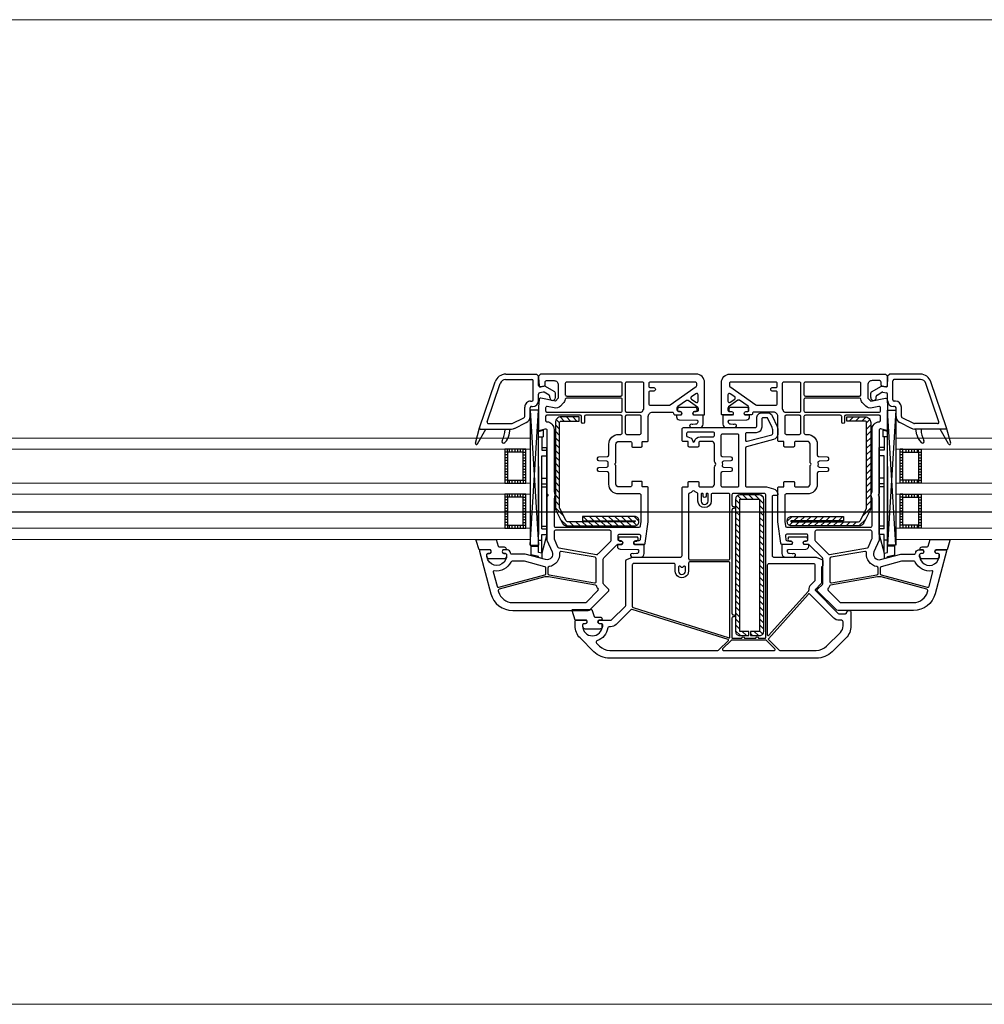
# Model space of a CAD drawing. Header units: millimetres. Extents: x 53645 to 137188, y 78097 to 135542.
# Tile 201 of 256: x 121033 to 121376, y 104279 to 104629. Entities that reach past the tile are written whole.
import ezdxf

# ---------------------------------------------------------------- set-up
doc = ezdxf.new("R2010")
doc.units = ezdxf.units.MM
doc.linetypes.add('CONTI', pattern=[0])
doc.linetypes.add('GOST2.303 5', pattern=[24, 20, -1.5, 1, -1.5])
for name, color, linetype in [('axis_dim', 40, 'CONTI'), ('GASKET', 5, 'Continuous'), ('PVC', 7, 'Continuous'), ('STEEL', 5, 'Continuous')]:
    doc.layers.add(name, color=color, linetype=linetype)
doc.layers.add('doors_windows', color=4, linetype='Continuous', lineweight=5)

# ---------------------------------------------------------------- blocks, each defined once
blk = doc.blocks.new('*U33')
at = {"color": 1, "linetype": 'Continuous'}
for p, q in [((541, -44.14), (538.44, -44.82)), ((538.44, -44.82), (538.44, -47.87)), ((542.2, -43.52), (541, -43.85)), ((541, -43.85), (541, -44.14)), ((542.2, -45.37), (541, -45.65)), ((542.2, -45.39), (542.2, -43.52)), ((544, -51.97), (542.2, -45.37)), ((542.2, -45.37), (542.2, -51.97)), ((662, -51.97), (663.8, -45.37)), ((663.8, -45.39), (663.8, -43.52)), ((663.8, -43.52), (665, -43.85)), ((663.8, -45.37), (665, -45.65)), ((663.8, -45.37), (663.8, -51.97)), ((665, -43.85), (665, -44.14)), ((665, -44.14), (667.56, -44.82)), ((667.56, -44.82), (667.56, -47.87)), ((538.44, -47.87), (541, -47.87)), ((541, -45.65), (541, -88.61)), ((542.2, -45.65), (542.2, -51.97)), ((663.8, -45.65), (663.8, -51.97)), ((665, -45.65), (665, -88.61)), ((667.56, -47.87), (665, -47.87)), ((541, -49.97), (542.2, -49.97)), ((541, -76.2), (541, -52)), ((542.2, -51.97), (544, -51.97)), ((544, -51.97), (544, -82.97)), ((663.8, -51.97), (662, -51.97)), ((662, -51.97), (662, -82.97)), ((665, -49.97), (663.8, -49.97)), ((665, -76.2), (665, -52)), ((542.2, -53.97), (542.2, -79.97)), ((542.2, -53.97), (544, -53.97)), ((542.2, -53.97), (542.2, -54.57)), ((542.2, -54.97), (544, -54.97)), ((663.8, -53.97), (662, -53.97)), ((663.8, -54.97), (662, -54.97)), ((663.8, -53.97), (663.8, -54.57)), ((663.8, -53.97), (663.8, -79.97)), ((542.2, -68.97), (544, -68.97)), ((542.2, -69.97), (544, -69.97)), ((663.8, -68.97), (662, -68.97)), ((663.8, -69.97), (662, -69.97)), ((542.2, -71.97), (544, -71.97)), ((663.8, -71.97), (662, -71.97)), ((542.2, -79.97), (544, -79.97)), ((663.8, -79.97), (662, -79.97)), ((542.2, -86.67), (542.2, -81.97)), ((542.2, -81.97), (544, -81.97)), ((542.2, -82.97), (544, -82.97)), ((663.8, -81.97), (662, -81.97)), ((663.8, -82.97), (662, -82.97)), ((663.8, -86.67), (663.8, -81.97)), ((541, -86.67), (542.7, -86.67)), ((542.7, -89.07), (542.7, -86.67)), ((665, -86.67), (663.3, -86.67)), ((663.3, -89.07), (663.3, -86.67)), ((541, -88.61), (542.7, -89.07)), ((665, -88.61), (663.3, -89.07))]:
    blk.add_line(p, q, dxfattribs=at)
at = {"color": 1, "linetype": 'Continuous', "lineweight": -3}
for p, q in [((538.02, -48.17), (541.01, -96.18)), ((538.02, -96.18), (541.01, -48.17)), ((667.98, -48.17), (664.99, -96.18)), ((667.98, -96.18), (664.99, -48.17))]:
    blk.add_line(p, q, dxfattribs=at)
at = {"color": 5}
for p, q in [((530.04, -55.28), (529.04, -55.28)), ((530.04, -55.28), (530.04, -54.28)), ((530.54, -55.28), (530.54, -54.28)), ((531.54, -55.28), (531.54, -54.28)), ((532.54, -55.28), (532.54, -54.28)), ((533.54, -55.28), (533.54, -54.28)), ((534.54, -55.28), (534.54, -54.28)), ((535.54, -55.28), (535.54, -54.28)), ((535.54, -55.28), (536.54, -55.28)), ((670.48, -55.28), (669.48, -55.28)), ((670.48, -55.28), (670.48, -54.28)), ((671.48, -55.28), (671.48, -54.28)), ((672.48, -55.28), (672.48, -54.28)), ((673.48, -55.28), (673.48, -54.28)), ((674.48, -55.28), (674.48, -54.28)), ((675.48, -55.28), (675.48, -54.28)), ((675.98, -55.28), (675.98, -54.28)), ((675.98, -55.28), (676.98, -55.28)), ((530.04, -56.28), (529.04, -56.28)), ((530.04, -57.28), (529.04, -57.28)), ((530.04, -58.28), (529.04, -58.28)), ((530.04, -59.28), (529.04, -59.28)), ((535.54, -56.28), (536.54, -56.28)), ((535.54, -57.28), (536.54, -57.28)), ((535.54, -58.28), (536.54, -58.28)), ((535.54, -59.28), (536.54, -59.28)), ((670.48, -56.28), (669.48, -56.28)), ((670.48, -57.28), (669.48, -57.28)), ((670.48, -58.28), (669.48, -58.28)), ((670.48, -59.28), (669.48, -59.28)), ((675.98, -56.28), (676.98, -56.28)), ((675.98, -57.28), (676.98, -57.28)), ((675.98, -58.28), (676.98, -58.28)), ((675.98, -59.28), (676.98, -59.28)), ((530.04, -60.28), (529.04, -60.28)), ((530.04, -61.28), (529.04, -61.28)), ((530.04, -62.28), (529.04, -62.28)), ((535.54, -60.28), (536.54, -60.28)), ((535.54, -61.28), (536.54, -61.28)), ((535.54, -62.28), (536.54, -62.28)), ((670.48, -60.28), (669.48, -60.28)), ((670.48, -61.28), (669.48, -61.28)), ((670.48, -62.28), (669.48, -62.28)), ((675.98, -60.28), (676.98, -60.28)), ((675.98, -61.28), (676.98, -61.28)), ((675.98, -62.28), (676.98, -62.28)), ((530.04, -63.28), (529.04, -63.28)), ((530.04, -64.28), (529.04, -64.28)), ((530.04, -65.28), (529.04, -65.28)), ((530.04, -65.28), (529.04, -65.28)), ((530.04, -66.28), (529.04, -66.28)), ((530.04, -65.28), (530.04, -66.28)), ((530.54, -66.28), (530.54, -65.28)), ((531.54, -66.28), (531.54, -65.28)), ((532.54, -66.28), (532.54, -65.28)), ((533.54, -66.28), (533.54, -65.28)), ((534.54, -66.28), (534.54, -65.28)), ((535.54, -63.28), (536.54, -63.28)), ((535.54, -64.28), (536.54, -64.28)), ((535.54, -65.28), (536.54, -65.28)), ((535.54, -65.28), (536.54, -65.28)), ((535.54, -65.28), (535.54, -66.28)), ((535.54, -66.28), (536.54, -66.28)), ((670.48, -63.28), (669.48, -63.28)), ((670.48, -64.28), (669.48, -64.28)), ((670.48, -65.28), (669.48, -65.28)), ((670.48, -65.28), (669.48, -65.28)), ((670.48, -66.28), (669.48, -66.28)), ((670.48, -65.28), (670.48, -66.28)), ((671.48, -66.28), (671.48, -65.28)), ((672.48, -66.28), (672.48, -65.28)), ((673.48, -66.28), (673.48, -65.28)), ((674.48, -66.28), (674.48, -65.28)), ((675.48, -66.28), (675.48, -65.28)), ((675.98, -63.28), (676.98, -63.28)), ((675.98, -64.28), (676.98, -64.28)), ((675.98, -65.28), (676.98, -65.28)), ((675.98, -65.28), (676.98, -65.28)), ((675.98, -65.28), (675.98, -66.28)), ((675.98, -66.28), (676.98, -66.28)), ((530.04, -71.28), (529.04, -71.28)), ((530.04, -72.28), (529.04, -72.28)), ((530.04, -73.28), (529.04, -73.28)), ((530.04, -71.28), (530.04, -70.28)), ((530.54, -71.28), (530.54, -70.28)), ((531.54, -71.28), (531.54, -70.28)), ((532.54, -71.28), (532.54, -70.28)), ((533.54, -71.28), (533.54, -70.28)), ((534.54, -71.28), (534.54, -70.28)), ((535.54, -71.28), (535.54, -70.28)), ((535.54, -71.28), (536.54, -71.28)), ((535.54, -72.28), (536.54, -72.28)), ((535.54, -73.28), (536.54, -73.28)), ((670.48, -71.28), (669.48, -71.28)), ((670.48, -72.28), (669.48, -72.28)), ((670.48, -73.28), (669.48, -73.28)), ((670.48, -71.28), (670.48, -70.28)), ((671.48, -71.28), (671.48, -70.28)), ((672.48, -71.28), (672.48, -70.28)), ((673.48, -71.28), (673.48, -70.28)), ((674.48, -71.28), (674.48, -70.28)), ((675.48, -71.28), (675.48, -70.28)), ((675.98, -71.28), (675.98, -70.28)), ((675.98, -71.28), (676.98, -71.28)), ((675.98, -72.28), (676.98, -72.28)), ((675.98, -73.28), (676.98, -73.28)), ((530.04, -74.28), (529.04, -74.28)), ((530.04, -75.28), (529.04, -75.28)), ((530.04, -76.28), (529.04, -76.28)), ((535.54, -74.28), (536.54, -74.28)), ((535.54, -75.28), (536.54, -75.28)), ((535.54, -76.28), (536.54, -76.28)), ((670.48, -74.28), (669.48, -74.28)), ((670.48, -75.28), (669.48, -75.28)), ((670.48, -76.28), (669.48, -76.28)), ((675.98, -74.28), (676.98, -74.28)), ((675.98, -75.28), (676.98, -75.28)), ((675.98, -76.28), (676.98, -76.28)), ((530.04, -77.28), (529.04, -77.28)), ((530.04, -78.28), (529.04, -78.28)), ((530.04, -79.28), (529.04, -79.28)), ((530.04, -80.28), (529.04, -80.28)), ((535.54, -77.28), (536.54, -77.28)), ((535.54, -78.28), (536.54, -78.28)), ((535.54, -79.28), (536.54, -79.28)), ((535.54, -80.28), (536.54, -80.28)), ((670.48, -77.28), (669.48, -77.28)), ((670.48, -78.28), (669.48, -78.28)), ((670.48, -79.28), (669.48, -79.28)), ((670.48, -80.28), (669.48, -80.28)), ((675.98, -77.28), (676.98, -77.28)), ((675.98, -78.28), (676.98, -78.28)), ((675.98, -79.28), (676.98, -79.28)), ((675.98, -80.28), (676.98, -80.28)), ((530.04, -81.28), (529.04, -81.28)), ((530.04, -81.28), (529.04, -81.28)), ((530.04, -82.28), (529.04, -82.28)), ((530.04, -81.28), (530.04, -82.28)), ((530.54, -82.28), (530.54, -81.28)), ((531.54, -82.28), (531.54, -81.28)), ((532.54, -82.28), (532.54, -81.28)), ((533.54, -82.28), (533.54, -81.28)), ((534.54, -82.28), (534.54, -81.28)), ((535.54, -81.28), (536.54, -81.28)), ((535.54, -81.28), (536.54, -81.28)), ((535.54, -81.28), (535.54, -82.28)), ((535.54, -82.28), (536.54, -82.28)), ((670.48, -81.28), (669.48, -81.28)), ((670.48, -81.28), (669.48, -81.28)), ((670.48, -82.28), (669.48, -82.28)), ((670.48, -81.28), (670.48, -82.28)), ((671.48, -82.28), (671.48, -81.28)), ((672.48, -82.28), (672.48, -81.28)), ((673.48, -82.28), (673.48, -81.28)), ((674.48, -82.28), (674.48, -81.28)), ((675.48, -82.28), (675.48, -81.28)), ((675.98, -81.28), (676.98, -81.28)), ((675.98, -81.28), (676.98, -81.28)), ((675.98, -81.28), (675.98, -82.28)), ((675.98, -82.28), (676.98, -82.28))]:
    blk.add_line(p, q, dxfattribs=at)
at = {"color": 1, "linetype": 'Continuous', "lineweight": -3}
for points in [[(538.02, -50.18), (538.02, -48.17), (541.01, -48.17), (541.01, -96.18), (538.02, -96.18)], [(667.98, -50.18), (667.98, -48.17), (664.99, -48.17), (664.99, -96.18), (667.98, -96.18)]]:
    blk.add_lwpolyline(points, close=True, dxfattribs=at)
at = {"color": 5}
for points in [[(536.54, -66.28), (529.04, -66.28), (529.04, -54.28), (536.54, -54.28)], [(535.54, -65.28), (530.04, -65.28), (530.04, -55.28), (535.54, -55.28)], [(669.48, -66.28), (676.98, -66.28), (676.98, -54.28), (669.48, -54.28)], [(670.48, -65.28), (675.98, -65.28), (675.98, -55.28), (670.48, -55.28)], [(536.54, -82.28), (529.04, -82.28), (529.04, -70.28), (536.54, -70.28)], [(535.54, -81.28), (530.04, -81.28), (530.04, -71.28), (535.54, -71.28)], [(669.48, -82.28), (676.98, -82.28), (676.98, -70.28), (669.48, -70.28)], [(670.48, -81.28), (675.98, -81.28), (675.98, -71.28), (670.48, -71.28)]]:
    blk.add_lwpolyline(points, close=True, dxfattribs=at)
at = {"layer": 'doors_windows', "color": 5}
for points in [[(100, -50.28), (538.02, -50.28), (538.02, -54.28), (100, -54.28)], [(668, -50.28), (1100.25, -50.28), (1100.25, -54.28), (668, -54.28)], [(100, -66.28), (538.02, -66.28), (538.02, -70.28), (100, -70.28)], [(668, -66.28), (1100.25, -66.28), (1100.25, -70.28), (668, -70.28)], [(100, -82.28), (538.02, -82.28), (538.02, -86.28), (100, -86.28)], [(668, -82.28), (1100.25, -82.28), (1100.25, -86.28), (668, -86.28)]]:
    blk.add_lwpolyline(points, close=True, dxfattribs=at)
at = {"layer": 'GASKET'}
for p, q in [((518.57, -84.5), (520.01, -89.88)), ((519.3, -84.2), (522.3, -89.5)), ((530.55, -87.48), (530.91, -89.5)), ((675.45, -87.48), (675.09, -89.5)), ((686.69, -84.2), (683.7, -89.5)), ((687.43, -84.5), (685.99, -89.88))]:
    blk.add_line(p, q, dxfattribs=at)
at = {"layer": 'GASKET', "color": 5, "linetype": 'Continuous'}
for points in [[(643.14, -22.66, -0.414214), (642.44, -21.96), (642.44, -21.86, -0.414214), (642.74, -21.56), (643.59, -21.56), (643.76, -21.26, 0.57735), (643.24, -20.36), (642.79, -20.36, -0.414214), (642.29, -19.86), (642.29, -19.56, -0.020024), (642.3, -19.28, -0.390947), (643.3, -18.36), (648.28, -18.36, -0.390947), (649.28, -19.28), (649.29, -19.56), (649.29, -19.86, -0.414214), (648.79, -20.36), (648.34, -20.36, 0.57735), (647.82, -21.26), (648, -21.56), (652.04, -21.56), (653.06, -24.95, -0.502334), (652.77, -25.33), (646.01, -25.33), (645.28, -22.9, 0.349418), (644.98, -22.66)], [(526.91, -47.61, 0.349418), (526.62, -47.85), (525.89, -50.28), (519.13, -50.28, -0.502334), (518.84, -49.9), (519.86, -46.51), (523.9, -46.51), (524.08, -46.21, 0.57735), (523.56, -45.31), (523.11, -45.31, -0.414214), (522.61, -44.81), (522.61, -44.51), (522.62, -44.23, -0.390947), (523.61, -43.31), (528.6, -43.31, -0.390947), (529.6, -44.23, -0.020024), (529.61, -44.51), (529.61, -44.81, -0.414214), (529.11, -45.31), (528.66, -45.31, 0.57735), (528.14, -46.21), (528.31, -46.51), (529.16, -46.51, -0.414214), (529.46, -46.81), (529.46, -46.91, -0.414214), (528.76, -47.61)], [(575.43, -49.68, -0.57735), (574.91, -48.78), (575.08, -48.48), (578.22, -48.48, 0.414214), (578.52, -48.18), (578.52, -45.19, 0.414214), (577.32, -43.99), (574.23, -43.99, 1.241435), (574.68, -45.16, -0.169782), (574.87, -45.11), (575.84, -45.19, -0.363714), (576.56, -45.92), (576.59, -46.24, -0.433601), (576.2, -46.68), (569.99, -46.81, 0.407864), (569.01, -47.81), (569.01, -48.28, 0.414214), (569.21, -48.48), (570.67, -48.48), (570.85, -48.78, -0.57735), (570.33, -49.68), (569.88, -49.68, 0.414214), (569.38, -50.18, 0.054959), (569.46, -50.94, 0.351258), (569.66, -51.1), (576.1, -51.1, 0.351258), (576.29, -50.94, 0.054959), (576.38, -50.18, 0.414214), (575.88, -49.68)], [(630.12, -49.68, 0.414214), (629.62, -50.18, 0.054959), (629.71, -50.94, 0.351258), (629.9, -51.1), (636.34, -51.1, 0.351258), (636.54, -50.94, 0.054959), (636.62, -50.18, 0.414214), (636.12, -49.68), (635.67, -49.68, -0.57735), (635.15, -48.78), (635.33, -48.48), (636.79, -48.48, 0.414214), (636.99, -48.28), (636.99, -47.81, 0.407864), (636.01, -46.81), (629.8, -46.68, -0.433601), (629.41, -46.24), (629.44, -45.92, -0.363714), (630.16, -45.19), (631.13, -45.11, -0.169782), (631.32, -45.16, 1.241435), (631.77, -43.99), (628.68, -43.99, 0.414214), (627.48, -45.19), (627.48, -48.18, 0.414214), (627.78, -48.48), (630.92, -48.48), (631.09, -48.78, -0.57735), (630.57, -49.68)], [(677.24, -47.61, -0.414214), (676.54, -46.91), (676.54, -46.81, -0.414214), (676.84, -46.51), (677.69, -46.51), (677.86, -46.21, 0.57735), (677.34, -45.31), (676.89, -45.31, -0.414214), (676.39, -44.81), (676.39, -44.51, -0.020024), (676.4, -44.23, -0.390947), (677.4, -43.31), (682.38, -43.31, -0.390947), (683.38, -44.23), (683.39, -44.51), (683.39, -44.81, -0.414214), (682.89, -45.31), (682.44, -45.31, 0.57735), (681.92, -46.21), (682.1, -46.51), (686.14, -46.51), (687.16, -49.9, -0.502334), (686.87, -50.28), (680.11, -50.28), (679.38, -47.85, 0.349418), (679.08, -47.61)], [(596.41, -95.68, -0.57735), (595.9, -94.78), (596.07, -94.48), (599.2, -94.48, 0.414214), (599.5, -94.18), (599.5, -91.19, 0.414214), (598.3, -89.99), (595.21, -89.99, 1.241435), (595.67, -91.16, -0.169782), (595.86, -91.11), (596.82, -91.19, -0.363714), (597.55, -91.92), (597.58, -92.24, -0.433601), (597.19, -92.68), (590.98, -92.81, 0.407864), (590, -93.81), (590, -94.28, 0.414214), (590.2, -94.48), (591.66, -94.48), (591.83, -94.78, -0.57735), (591.31, -95.68), (590.86, -95.68, 0.414214), (590.36, -96.18, 0.054959), (590.45, -96.94, 0.351258), (590.64, -97.1), (597.09, -97.1, 0.351258), (597.28, -96.94, 0.054959), (597.36, -96.18, 0.414214), (596.86, -95.68)], [(609.13, -95.68, 0.414214), (608.63, -96.18, 0.054959), (608.72, -96.94, 0.351258), (608.91, -97.1), (615.36, -97.1, 0.351258), (615.55, -96.94, 0.054959), (615.63, -96.18, 0.414214), (615.13, -95.68), (614.68, -95.68, -0.57735), (614.16, -94.78), (614.34, -94.48), (615.8, -94.48, 0.414214), (616, -94.28), (616, -93.81, 0.407864), (615.02, -92.81), (608.81, -92.68, -0.433601), (608.42, -92.24), (608.45, -91.92, -0.363714), (609.18, -91.19), (610.14, -91.11, -0.169782), (610.33, -91.16, 1.241435), (610.79, -89.99), (607.7, -89.99, 0.414214), (606.5, -91.19), (606.5, -94.18, 0.414214), (606.8, -94.48), (609.93, -94.48), (610.1, -94.78, -0.57735), (609.58, -95.68)]]:
    blk.add_lwpolyline(points, format="xyb", close=True, dxfattribs=at)
at = {"layer": 'GASKET'}
for centre, radius, start, end in [((518.96, -84.4), 0.4, 29.4867, 195), ((528.6, -85.1), 0.6, 47.514, 209.42), ((521.11, -89.32), 8, 0, 29.42), ((525.63, -88.34), 5, 10, 47.514), ((680.37, -88.34), 5, 132.486, 170), ((684.89, -89.32), 8, 150.58, 180), ((677.4, -85.1), 0.6, 330.58, 132.486), ((687.04, -84.4), 0.4, 345, 150.5133)]:
    blk.add_arc(centre, radius, start, end, dxfattribs=at)
at = {"layer": 'PVC'}
for p, q in [((520, -89.8), (520, -89.8)), ((520.02, -89.9), (525.58, -106.29)), ((520.3, -89.5), (531.45, -89.5)), ((529.11, -89.32), (529.11, -89.5)), ((532.5, -89.74), (536.65, -91.76)), ((673.5, -89.74), (669.35, -91.76)), ((685.7, -89.5), (674.55, -89.5)), ((676.89, -89.32), (676.89, -89.5)), ((685.98, -89.9), (680.42, -106.29)), ((686, -89.8), (686, -89.8)), ((522.76, -92.06), (527.38, -105.68)), ((523.23, -91.4), (531.45, -91.4)), ((531.67, -91.45), (535.82, -93.47)), ((536.1, -93.92), (536.1, -97.3)), ((538, -93.92), (538, -97)), ((668, -93.92), (668, -97)), ((669.9, -93.92), (669.9, -97.3)), ((674.33, -91.45), (670.18, -93.47)), ((682.77, -91.4), (674.55, -91.4)), ((683.24, -92.06), (678.62, -105.68)), ((538.5, -97.5), (538.9, -97.5)), ((667.5, -97.5), (667.1, -97.5)), ((538.2, -99.4), (538.6, -99.4)), ((539.1, -99.9), (539.1, -106.6)), ((541, -99.6), (541, -101.91)), ((545, -100.65), (545, -101.11)), ((547, -100.65), (547, -102.27)), ((659, -100.65), (659, -102.27)), ((661, -100.65), (661, -101.11)), ((665, -99.6), (665, -101.91)), ((666.9, -99.9), (666.9, -106.6)), ((667.8, -99.4), (667.4, -99.4)), ((541, -104.96), (541, -108.25)), ((542.65, -102.62), (541.41, -102.4)), ((543.2, -104.75), (541.59, -104.47)), ((544.75, -101.55), (542.99, -102.56)), ((546.75, -102.7), (543.2, -104.75)), ((659.25, -102.7), (662.8, -104.75)), ((661.25, -101.55), (663.01, -102.56)), ((662.8, -104.75), (664.41, -104.47)), ((663.35, -102.62), (664.59, -102.4)), ((665, -104.96), (665, -108.25)), ((529.27, -107.1), (538.6, -107.1)), ((540.25, -109), (541, -108.25)), ((665.75, -109), (665, -108.25)), ((676.72, -107.1), (667.4, -107.1)), ((529.37, -109), (540.25, -109)), ((676.63, -109), (665.75, -109))]:
    blk.add_line(p, q, dxfattribs=at)
at = {"layer": 'PVC', "linetype": 'Continuous', "lineweight": -3}
for points in [[(614, -44.5), (614, -68.6, -0.414214), (613.7, -68.9), (612.1, -68.9, 0.414214), (611.8, -69.2), (611.8, -70.6, -0.414214), (611.5, -70.9), (608.4, -70.9, -0.414214), (608.1, -70.6), (608.1, -69.4, 0.414214), (607.6, -68.9), (603.5, -68.9, 0.414214), (602.5, -69.9), (602.5, -75.88, -0.213422), (602.33, -76.25, 0.447214), (602.33, -77.75, -0.213422), (602.5, -78.12), (602.5, -84.1, 0.414214), (603.5, -85.1), (607.6, -85.1, 0.414214), (608.1, -84.6), (608.1, -83.4, -0.414214), (608.4, -83.1), (611.5, -83.1, -0.414214), (611.8, -83.4), (611.8, -84.8, 0.414214), (612.1, -85.1), (613.7, -85.1, -0.414214), (614, -85.4), (614, -89.5, -0.414214), (613.5, -90), (588, -90, 0.414214), (587.5, -90.5), (587.5, -93.3, -0.414214), (585.5, -95.3), (583.77, -95.3, -0.290275), (581.96, -94.15), (580.19, -90.41, -0.110636), (580, -89.55), (580, -87.72, -0.339454), (581.48, -85.78), (591.13, -83.2, 0.339454), (591.5, -82.72), (591.5, -69.4, 0.414214), (591, -68.9), (584.04, -68.9), (581.48, -68.22, -0.339454), (580, -66.28), (580, -66.2, -0.414214), (580.3, -65.9), (581.5, -65.9, 0.414214), (582, -65.4), (582, -44.5, 0.414214), (581.5, -44), (566.6, -44, -0.095415), (566.41, -43.96), (564.31, -43.13, -0.306678), (564, -42.66), (564, -41, -0.414214), (564.5, -40.5), (564.5, -34.83, -0.198912), (564.65, -34.48), (566.63, -32.49, 0.414214), (566.63, -32.07), (558.51, -23.95, 0.198912), (558.16, -23.8), (556, -23.8, 0.402551), (555.5, -24.28, -0.980206), (554, -24.25), (554, -19.49, -0.198912), (555.76, -15.24), (560.66, -10.34, -0.198912), (566.31, -8), (639.69, -8, -0.198912), (645.34, -10.34), (650.24, -15.24, -0.198912), (652, -19.49), (652, -21.2, -0.416494), (651.7, -21.5), (648.05, -21.5), (647.88, -21.2, -0.57735), (648.4, -20.3), (648.85, -20.3, 0.414214), (649.35, -19.8), (649.35, -19.5, 1), (642.35, -19.5), (642.35, -19.8, 0.414214), (642.85, -20.3), (643.3, -20.3, -0.57735), (643.82, -21.2), (643.65, -21.5), (639.41, -21.5, 0.198912), (639.05, -21.65), (634.15, -26.55, 0.198912), (634, -26.91), (634, -42.66, -0.306678), (633.68, -43.13), (631.59, -43.96, -0.095415), (631.4, -44), (614.5, -44, 0.414214)], [(583.34, -14.91, 0.397391), (583.33, -14.63), (579.65, -10.95, 0.198912), (579.3, -10.8), (566.31, -10.8, 0.198912), (562.64, -12.32), (557.74, -17.22, 0.198912), (556.8, -19.49), (556.8, -21, 0.414214), (557.3, -21.5), (558.16, -21.5, -0.198912), (560.14, -22.32), (568.26, -30.44, -0.032912), (568.48, -30.7, 0.470834), (569.25, -30.73)], [(599.59, -11.31, 0.668179), (599.38, -10.8), (581.22, -10.8, 0.668179), (581.01, -11.31), (584.04, -14.34, 0.198912), (584.18, -14.4), (596.42, -14.4, 0.198912), (596.56, -14.34)], [(644.24, -14.24, 0.565751), (644.45, -13.41), (643.36, -12.32, 0.198912), (639.69, -10.8), (601.3, -10.8, 0.198912), (600.95, -10.95), (597.54, -14.36, 0.563357), (597.62, -14.69), (631.69, -25.38, 0.279298), (632.19, -25.25), (637.42, -20.02, -0.199351), (639.41, -19.2), (639.9, -19.2, 0.375565), (640.4, -18.77, -0.293055)], [(569.14, -31.9), (583.25, -16.06, -0.689277), (583.6, -16.19), (583.6, -41.2, -0.414214), (583.1, -41.7), (567.3, -41.7, -0.414214), (566.8, -41.2), (566.8, -35.78, -0.198912), (566.95, -35.43), (568.26, -34.12, 0.202838), (569.02, -32.24, -0.187842)], [(596.3, -23.95, 0.414214), (595.8, -23.45), (595.65, -23.45, -1), (595.65, -22.75), (595.8, -22.75, 0.414214), (596.3, -22.25), (596.3, -15.3, 0.414214), (596.1, -15.1), (592.8, -15.1, -1), (591.8, -15.1), (587.8, -15.1, -1), (586.8, -15.1), (584.5, -15.1, 0.414214), (584.3, -15.3), (584.3, -66.1, 0.414214), (584.8, -66.6), (595.8, -66.6, 0.414214), (596.3, -66.1), (596.3, -62.45, 0.414214), (595.8, -61.95), (595.65, -61.95, -1), (595.65, -61.25), (595.8, -61.25, 0.414214), (596.3, -60.75)], [(597, -15.5), (597, -41.8, 0.414214), (597.5, -42.3), (611.2, -42.3, 0.414214), (611.7, -41.8), (611.7, -39, -1.000403), (616.4, -39), (616.4, -41.2, 0.414214), (616.9, -41.7), (631.2, -41.7, 0.414214), (631.7, -41.2), (631.7, -26.48, 0.327721), (631.35, -26), (597.26, -15.31, 0.506341)], [(541.75, -109), (541, -108.25), (541, -107.75), (541.18, -104.97, -0.446275), (541.77, -104.51), (542.89, -104.7, -0.36397), (543.3, -105.2), (543.3, -106.2, 0.414214), (543.8, -106.7), (546.5, -106.7, 0.414214), (548, -105.2), (548, -100.43), (547, -99.43), (541.78, -100.49, -0.454146), (541.18, -100.03), (541.01, -97.41, -0.016582), (541, -97.21), (541, -89.3, -0.493145), (541.38, -89.01), (543.37, -89.54, 0.493145), (544, -89.06), (544, -66.71, -0.201513), (544.15, -66.36, 0.420084), (544.15, -65.64, -0.201513), (544, -65.29), (544, -50), (545.83, -45.8, 0.628383), (543.48, -43.07), (536.27, -45), (531.5, -45, 0.414214), (531, -45.5, -0.414214), (530, -46.5), (528.35, -46.5), (528.18, -46.2, -0.57735), (528.7, -45.3), (529.13, -45.3, 0.38517), (529.63, -44.85, 1.105542), (522.67, -44.85, 0.38517), (523.16, -45.3), (523.6, -45.3, -0.57735), (524.12, -46.2), (523.95, -46.5), (520.3, -46.5, -0.493145), (520.01, -46.12), (524.08, -30.93, -0.339454), (531.81, -25), (558.59, -25, -0.198912), (559.29, -25.29), (565.85, -31.85, -0.414214), (565.85, -32.56), (564.15, -34.27, 0.198912), (564, -34.62), (564, -43.29, 0.198912), (564.15, -43.65), (568.85, -48.35, 0.198912), (569.21, -48.5), (570.65, -48.5), (570.82, -48.8, -0.57735), (570.3, -49.7), (569.8, -49.7, 0.414214), (569.3, -50.2), (569.3, -51.6, 0.414214), (569.8, -52.1), (576.79, -52.1, 0.455633), (577.28, -51.53), (577.09, -50.13, 0.373972), (576.59, -49.7), (575.4, -49.7, -0.57735), (574.88, -48.8), (575.05, -48.5), (578.44, -48.5, -0.373885), (578.94, -48.93), (580, -56.5), (580, -68.6, -0.414214), (579.7, -68.9), (578.1, -68.9, 0.414214), (577.8, -69.2), (577.8, -70.6, -0.414214), (577.5, -70.9), (574.4, -70.9, -0.414214), (574.1, -70.6), (574.1, -69.4, 0.414214), (573.6, -68.9), (569.5, -68.9, 0.414214), (568.5, -69.9), (568.5, -76.29, -0.201513), (568.35, -76.64, 0.420084), (568.35, -77.36, -0.201513), (568.5, -77.71), (568.5, -84.1, 0.414214), (569.5, -85.1), (573.6, -85.1, 0.414214), (574.1, -84.6), (574.1, -83.4, -0.414214), (574.4, -83.1), (577.5, -83.1, -0.414214), (577.8, -83.4), (577.8, -84.8, 0.414214), (578.1, -85.1), (579.7, -85.1, -0.414214), (580, -85.4), (580, -94, 0.414214), (581.5, -95.5), (588.5, -95.5, 0.414214), (589, -95, -0.414214), (589.5, -94.5), (591.65, -94.5), (591.82, -94.8, -0.57735), (591.3, -95.7), (590.8, -95.7, 0.414214), (590.3, -96.2), (590.3, -97.17, 0.244698), (590.51, -97.58), (593.56, -99.72, 0.315299), (594.14, -99.72), (597.49, -97.37, 0.244698), (597.7, -96.96), (597.7, -96.2, 0.414214), (597.2, -95.7), (596.4, -95.7, -0.57735), (595.88, -94.8), (596.05, -94.5), (599.7, -94.5, -0.414214), (600, -94.8), (600, -106, -0.414214), (597, -109)], [(561.27, -34, 0.274835), (561.66, -33.67, -0.088112), (562.16, -32.75, 0.382222), (562.12, -32.08), (558.13, -28.09, 0.198912), (557.43, -27.8), (531.81, -27.8, 0.339454), (526.79, -31.65), (526.71, -31.95, 0.414214), (527.06, -32.57), (543.22, -36.9, 0.109518), (544.52, -36.95)], [(664.25, -109), (665, -108.25), (665, -107.75), (664.81, -104.97, 0.446275), (664.23, -104.51), (663.11, -104.7, 0.36397), (662.7, -105.2), (662.7, -106.2, -0.414214), (662.2, -106.7), (659.5, -106.7, -0.414214), (658, -105.2), (658, -100.43), (659, -99.43), (664.22, -100.49, 0.454146), (664.82, -100.03), (664.99, -97.41, 0.016582), (665, -97.21), (665, -89.3, 0.493145), (664.62, -89.01), (662.63, -89.54, -0.493145), (662, -89.06), (662, -66.71, 0.201513), (661.85, -66.36, -0.420084), (661.85, -65.64, 0.201513), (662, -65.29), (662, -50), (660.17, -45.8, -0.628383), (662.52, -43.07), (669.73, -45), (674.5, -45, -0.414214), (675, -45.5, 0.414214), (676, -46.5), (677.65, -46.5), (677.82, -46.2, 0.57735), (677.3, -45.3), (676.86, -45.3, -0.38517), (676.37, -44.85, -1.105542), (683.33, -44.85, -0.38517), (682.83, -45.3), (682.4, -45.3, 0.57735), (681.88, -46.2), (682.05, -46.5), (685.7, -46.5, 0.493145), (685.99, -46.12), (681.92, -30.93, 0.339454), (674.19, -25), (647.41, -25, 0.198912), (646.71, -25.29), (640.15, -31.85, 0.414214), (640.15, -32.56), (641.85, -34.27, -0.198912), (642, -34.62), (642, -43.29, -0.198912), (641.85, -43.65), (637.15, -48.35, -0.198912), (636.79, -48.5), (635.35, -48.5), (635.18, -48.8, 0.57735), (635.7, -49.7), (636.2, -49.7, -0.414214), (636.7, -50.2), (636.7, -51.6, -0.414214), (636.2, -52.1), (629.21, -52.1, -0.455633), (628.72, -51.53), (628.91, -50.13, -0.373972), (629.41, -49.7), (630.6, -49.7, 0.57735), (631.12, -48.8), (630.95, -48.5), (627.56, -48.5, 0.373885), (627.06, -48.93), (626, -56.5), (626, -68.6, 0.414214), (626.3, -68.9), (627.9, -68.9, -0.414214), (628.2, -69.2), (628.2, -70.6, 0.414214), (628.5, -70.9), (631.6, -70.9, 0.414214), (631.9, -70.6), (631.9, -69.4, -0.414214), (632.4, -68.9), (636.5, -68.9, -0.414214), (637.5, -69.9), (637.5, -76.29, 0.201513), (637.65, -76.64, -0.420084), (637.65, -77.36, 0.201513), (637.5, -77.71), (637.5, -84.1, -0.414214), (636.5, -85.1), (632.4, -85.1, -0.414214), (631.9, -84.6), (631.9, -83.4, 0.414214), (631.6, -83.1), (628.5, -83.1, 0.414214), (628.2, -83.4), (628.2, -84.8, -0.414214), (627.9, -85.1), (626.3, -85.1, 0.414214), (626, -85.4), (626, -94, -0.414214), (624.5, -95.5), (617.5, -95.5, -0.414214), (617, -95, 0.414214), (616.5, -94.5), (614.35, -94.5), (614.18, -94.8, 0.57735), (614.7, -95.7), (615.2, -95.7, -0.414214), (615.7, -96.2), (615.7, -97.17, -0.244698), (615.49, -97.58), (612.44, -99.72, -0.315299), (611.86, -99.72), (608.51, -97.37, -0.244698), (608.3, -96.96), (608.3, -96.2, -0.414214), (608.8, -95.7), (609.6, -95.7, 0.57735), (610.12, -94.8), (609.95, -94.5), (606.3, -94.5, 0.414214), (606, -94.8), (606, -106, 0.414214), (609, -109)], [(661.48, -36.95, 0.109518), (662.78, -36.9), (678.94, -32.57, 0.414214), (679.29, -31.95), (679.21, -31.65, 0.339454), (674.19, -27.8), (648.57, -27.8, 0.198912), (647.87, -28.09), (643.88, -32.08, 0.382222), (643.84, -32.75, -0.088112), (644.34, -33.67, 0.274835), (644.73, -34)], [(535.88, -42.5, 0.065543), (536.01, -42.48), (543.28, -40.53, 0.339454), (543.65, -40.05), (543.65, -38.12, 0.339454), (543.28, -37.64), (526.88, -33.24, 0.414214), (526.27, -33.6), (524.9, -38.7, 0.546119), (525.24, -39.08, -0.339137), (531.15, -42.21, 0.293253), (531.6, -42.5)], [(561.09, -43.89, 0.36397), (561.5, -43.39), (561.5, -35.27, 0.466308), (560.91, -34.77), (544.76, -37.62, 0.36397), (544.35, -38.12), (544.35, -40.07, 0.365019), (544.76, -40.57, -0.394481), (548.48, -45.46, 0.498043), (549.06, -46.01)], [(656.94, -46.01, 0.498043), (657.52, -45.46, -0.394481), (661.23, -40.57, 0.365019), (661.65, -40.07), (661.65, -38.12, 0.36397), (661.24, -37.62), (645.09, -34.77, 0.466308), (644.5, -35.27), (644.5, -43.39, 0.36397), (644.91, -43.89)], [(674.39, -42.5, 0.293253), (674.85, -42.21, -0.339137), (680.76, -39.08, 0.546119), (681.1, -38.7), (679.73, -33.6, 0.414214), (679.12, -33.24), (662.72, -37.64, 0.339454), (662.35, -38.12), (662.35, -40.05, 0.339454), (662.72, -40.53), (669.99, -42.48, 0.065543), (670.12, -42.5)], [(612.8, -39), (612.8, -40.4, 0.414214), (613.1, -40.7), (613.36, -40.7, 0.298219), (613.64, -40.52, -0.654659), (614.46, -40.52, 0.298219), (614.74, -40.7), (615, -40.7, 0.414214), (615.3, -40.4), (615.3, -39, 1)], [(566.3, -53.5, 0.414214), (566.8, -53), (566.8, -50.04, 0.198912), (566.65, -49.69), (562.38, -45.41, -0.034736), (562.11, -45.1, 0.28183), (561.62, -44.91), (548.16, -47.28, 0.251284), (547.79, -47.58), (546.54, -50.43, 0.103244), (546.5, -50.63), (546.5, -53, 0.414214), (547, -53.5)], [(611.7, -43.5, 0.414214), (611.2, -43), (597.5, -43, 0.414214), (597, -43.5), (597, -66.1, 0.414214), (597.5, -66.6), (603.15, -66.6, 0.414214), (603.65, -66.1), (603.65, -63.9, -1), (608.35, -63.9), (608.35, -66.35, 0.304499), (608.66, -66.81, -0.095018), (609.54, -67.38, 0.41121), (610.25, -67.38, -0.125288), (611.34, -66.71, 0.330344), (611.7, -66.23)], [(659, -53.5, 0.414214), (659.5, -53), (659.5, -50.63, 0.103244), (659.46, -50.43), (658.21, -47.58, 0.251284), (657.84, -47.28), (644.38, -44.91, 0.28183), (643.89, -45.1, -0.034736), (643.62, -45.41), (639.35, -49.69, 0.198912), (639.2, -50.04), (639.2, -53, 0.414214), (639.7, -53.5)], [(570.2, -94.4, 0.414214), (570.7, -93.9), (570.7, -88.1, 0.414214), (570.2, -87.6), (569.5, -87.6, -0.414214), (566, -84.1), (566, -80.28, 0.39896), (565.53, -79.78), (562.47, -79.62, -0.39896), (562, -79.13), (562, -78.69, -0.39896), (562.47, -78.2), (565.27, -78.05, 0.442836), (565.74, -77.48, -0.074681), (565.74, -76.52, 0.442836), (565.27, -75.95), (562.47, -75.8, -0.39896), (562, -75.31), (562, -74.87, -0.39896), (562.47, -74.38), (565.53, -74.22, 0.39896), (566, -73.72), (566, -69.9, -0.414214), (569.5, -66.4), (577, -66.4, 0.414214), (577.5, -65.9), (577.5, -56.71, 0.034844), (577.49, -56.64), (577.27, -55.03, 0.373972), (576.77, -54.6), (547, -54.6, 0.414214), (546.5, -55.1), (546.5, -64.69, -0.229416), (546.5, -67.31), (546.5, -89.32, -0.387795), (543.95, -92.11, 0.387795), (543.5, -92.61), (543.5, -93.9, 0.414214), (544, -94.4), (555.8, -94.4, 0.414214), (556.3, -93.9), (556.3, -91.9, -1), (557.3, -91.9), (557.3, -93.9, 0.414214), (557.8, -94.4)], [(648.2, -94.4, 0.414214), (648.7, -93.9), (648.7, -91.9, -1), (649.7, -91.9), (649.7, -93.9, 0.414214), (650.2, -94.4), (662, -94.4, 0.414214), (662.5, -93.9), (662.5, -92.61, 0.387795), (662.04, -92.11, -0.387795), (659.5, -89.32), (659.5, -67.31, -0.229416), (659.5, -64.69), (659.5, -55.1, 0.414214), (659, -54.6), (629.22, -54.6, 0.373972), (628.73, -55.03), (628.5, -56.64, 0.034844), (628.5, -56.71), (628.5, -65.9, 0.414214), (629, -66.4), (636.5, -66.4, -0.414214), (640, -69.9), (640, -73.72, 0.39896), (640.47, -74.22), (643.53, -74.38, -0.39896), (644, -74.87), (644, -75.31, -0.39896), (643.53, -75.8), (640.73, -75.95, 0.442836), (640.26, -76.52, -0.074681), (640.26, -77.48, 0.442836), (640.73, -78.05), (643.53, -78.2, -0.39896), (644, -78.69), (644, -79.13, -0.39896), (643.53, -79.62), (640.47, -79.78, 0.39896), (640, -80.28), (640, -84.1, -0.414214), (636.5, -87.6), (635.8, -87.6, 0.414214), (635.3, -88.1), (635.3, -93.9, 0.414214), (635.8, -94.4)], [(607.25, -63.9, 1), (604.75, -63.9), (604.75, -66.3, 0.490314), (605.12, -66.59, 0.490314), (605.5, -66.3), (605.5, -65.65, -1), (606.5, -65.65), (606.5, -66.3, 0.490314), (606.87, -66.59, 0.490314), (607.25, -66.3)], [(600.2, -69.4, 0.414214), (599.7, -68.9), (594.3, -68.9, 0.414214), (593.8, -69.4), (593.8, -87.2, 0.414214), (594.3, -87.7), (599.7, -87.7, 0.414214), (600.2, -87.2), (600.2, -80.27, 0.39896), (599.73, -79.78), (596.67, -79.62, -0.39896), (596.2, -79.12), (596.2, -78.68, -0.39896), (596.67, -78.18), (599.27, -78.05, 0.448274), (599.74, -77.47, -0.083813), (599.74, -76.53, 0.448274), (599.27, -75.95), (596.67, -75.82, -0.39896), (596.2, -75.32), (596.2, -74.88, -0.39896), (596.67, -74.38), (599.73, -74.22, 0.39896), (600.2, -73.73)], [(591.5, -85.62, 0.493145), (590.87, -85.13), (582.17, -87.46, 0.339454), (581.8, -87.95), (581.8, -89.15, 0.110636), (581.99, -90), (583.51, -93.21, 0.290275), (583.96, -93.5), (585.2, -93.5, 0.414214), (585.7, -93), (585.7, -90.2, -0.414214), (587.7, -88.2), (591, -88.2, 0.414214), (591.5, -87.7)], [(612.4, -87.19, 0.389983), (611.94, -86.69, -0.342075), (610.23, -85.12, 0.81398), (609.64, -85.1, -0.345604), (607.6, -86.7), (603.5, -86.7, -0.040522), (603.08, -86.67, 0.462498), (602.5, -87.16), (602.5, -87.9, 0.414214), (603, -88.4), (611.9, -88.4, 0.414214), (612.4, -87.9)], [(577, -94.4, 0.414214), (577.5, -93.9), (577.5, -88.1, 0.414214), (577, -87.6), (572.3, -87.6, 0.414214), (571.8, -88.1), (571.8, -93.9, 0.414214), (572.3, -94.4)], [(633.7, -94.4, 0.414214), (634.2, -93.9), (634.2, -88.1, 0.414214), (633.7, -87.6), (629, -87.6, 0.414214), (628.5, -88.1), (628.5, -93.9, 0.414214), (629, -94.4)], [(570.2, -100.5, 0.414214), (570.7, -100), (570.7, -96, 0.414214), (570.2, -95.5), (544, -95.5, 0.414214), (543.5, -96), (543.5, -96.98, 0.4743), (544.1, -97.47), (546.5, -96.98, -0.251647), (548.77, -97.66), (549.77, -98.66, -0.161969), (550.47, -100.07, 0.372896), (550.97, -100.5)], [(577.9, -106.2, 0.414214), (578.4, -105.7), (578.4, -96.7, 0.162278), (578.3, -96.4, -0.045769), (577.92, -95.78, 0.284915), (577.47, -95.5), (572.3, -95.5, 0.414214), (571.8, -96), (571.8, -105.7, 0.414214), (572.3, -106.2)], [(596.7, -106.2, 0.414214), (597.2, -105.7), (597.2, -104.97, 0.244698), (596.99, -104.56), (587.75, -98.09, 0.153915), (587.47, -98), (581, -98, -0.01877), (580.74, -97.99, 0.436376), (580.2, -98.49), (580.2, -102.5, 0.414214), (580.7, -103), (582, -103, -0.414214), (582.5, -103.5), (582.5, -103.7, -0.414214), (582, -104.2), (580.7, -104.2, 0.414214), (580.2, -104.7), (580.2, -105.7, 0.414214), (580.7, -106.2)], [(625.3, -106.2, 0.414214), (625.8, -105.7), (625.8, -104.7, 0.414214), (625.3, -104.2), (624, -104.2, -0.414214), (623.5, -103.7), (623.5, -103.5, -0.414214), (624, -103), (625.3, -103, 0.414214), (625.8, -102.5), (625.8, -98.49, 0.436376), (625.26, -97.99, -0.01877), (625, -98), (618.53, -98, 0.153915), (618.25, -98.09), (609.01, -104.56, 0.244698), (608.8, -104.97), (608.8, -105.7, 0.414214), (609.3, -106.2)], [(633.7, -106.2, 0.414214), (634.2, -105.7), (634.2, -96, 0.414214), (633.7, -95.5), (628.53, -95.5, 0.284915), (628.08, -95.78, -0.045769), (627.7, -96.4, 0.162278), (627.6, -96.7), (627.6, -105.7, 0.414214), (628.1, -106.2)], [(655.03, -100.5, 0.372896), (655.52, -100.07, -0.161969), (656.23, -98.66), (657.23, -97.66, -0.251647), (659.5, -96.98), (661.9, -97.47, 0.4743), (662.5, -96.98), (662.5, -96, 0.414214), (662, -95.5), (635.8, -95.5, 0.414214), (635.3, -96), (635.3, -100, 0.414214), (635.8, -100.5)], [(570.2, -106.2, 0.414214), (570.7, -105.7), (570.7, -101.7, 0.414214), (570.2, -101.2), (551, -101.2, 0.414214), (550.5, -101.7), (550.5, -105.7, 0.414214), (551, -106.2)], [(596.91, -102.06, 0.606815), (597.7, -101.65), (597.7, -99.4, 0.606815), (596.91, -98.99), (595.31, -100.12, 0.520567), (595.31, -100.94)], [(610.69, -100.94, 0.520567), (610.69, -100.12), (609.09, -98.99, 0.606815), (608.3, -99.4), (608.3, -101.65, 0.606815), (609.09, -102.06)], [(655, -106.2, 0.414214), (655.5, -105.7), (655.5, -101.7, 0.414214), (655, -101.2), (635.8, -101.2, 0.414214), (635.3, -101.7), (635.3, -105.7, 0.414214), (635.8, -106.2)]]:
    blk.add_lwpolyline(points, format="xyb", close=True, dxfattribs=at)
at = {"layer": 'PVC'}
for centre, radius, start, end in [((520.3, -89.8), 0.3, 90, 198.7481), ((531.45, -91.9), 2.4, 64.0795, 90), ((674.55, -91.9), 2.4, 90, 115.9205), ((685.7, -89.8), 0.3, 341.2519, 90), ((523.23, -91.9), 0.5, 90, 198.7481), ((531.45, -91.9), 0.5, 64.0795, 90), ((535.6, -93.92), 0.5, 0, 64.0795), ((535.6, -93.92), 2.4, 0, 64.0795), ((670.4, -93.92), 2.4, 115.9205, 180), ((670.4, -93.92), 0.5, 115.9205, 180), ((674.55, -91.9), 0.5, 90, 115.9205), ((682.77, -91.9), 0.5, 341.2519, 90), ((538.2, -97.3), 2.1, 180, 270), ((538.5, -97), 0.5, 180, 270), ((538.9, -99.6), 2.1, 0, 90), ((667.1, -99.6), 2.1, 90, 180), ((667.5, -97), 0.5, 270, 0), ((667.8, -97.3), 2.1, 270, 0), ((538.6, -99.9), 0.5, 0, 90), ((544.5, -101.11), 0.5, 300, 0), ((546, -100.65), 1, 0, 180), ((660, -100.65), 1, 0, 180), ((661.5, -101.11), 0.5, 180, 240), ((667.4, -99.9), 0.5, 90, 180), ((541.5, -101.91), 0.5, 180, 260), ((541.5, -104.96), 0.5, 80, 180), ((542.74, -102.13), 0.5, 260, 300), ((546.5, -102.27), 0.5, 300, 0), ((659.5, -102.27), 0.5, 180, 240), ((663.26, -102.13), 0.5, 240, 280), ((664.5, -104.96), 0.5, 0, 100), ((664.5, -101.91), 0.5, 280, 0), ((529.37, -105), 4, 198.7481, 270), ((529.37, -105), 2.1, 198.7481, 270), ((538.6, -106.6), 0.5, 270, 0), ((667.4, -106.6), 0.5, 180, 270), ((676.63, -105), 2.1, 270, 341.2519), ((676.63, -105), 4, 270, 341.2519)]:
    blk.add_arc(centre, radius, start, end, dxfattribs=at)
at = {"layer": 'STEEL', "color": 5, "linetype": 'Continuous'}
for p, q in [((585.33, -16.6), (586.49, -17.76)), ((586.91, -16.06), (588.41, -17.56)), ((589.03, -16.06), (589.74, -16.77)), ((590.24, -17.27), (590.53, -17.56)), ((591.15, -16.06), (592.65, -17.56)), ((593.27, -16.06), (594.99, -17.78)), ((584.99, -18.38), (586.49, -19.88)), ((584.99, -20.51), (586.49, -22.01)), ((593.49, -18.4), (594.99, -19.9)), ((593.49, -20.52), (594.99, -22.02)), ((584.99, -22.63), (586.49, -24.13)), ((593.49, -22.64), (594.99, -24.14)), ((584.99, -24.75), (586.49, -26.25)), ((584.99, -26.87), (586.49, -28.37)), ((593.49, -24.76), (594.99, -26.26)), ((593.49, -26.88), (594.99, -28.38)), ((584.99, -28.99), (586.49, -30.49)), ((584.99, -31.11), (586.49, -32.61)), ((593.49, -29.01), (594.99, -30.51)), ((593.49, -31.13), (594.99, -32.63)), ((584.99, -33.23), (586.49, -34.73)), ((593.49, -33.25), (594.99, -34.75)), ((584.99, -35.35), (586.49, -36.85)), ((584.99, -37.48), (586.49, -38.98)), ((593.49, -35.37), (594.99, -36.87)), ((593.49, -37.49), (594.99, -38.99)), ((584.99, -39.6), (586.49, -41.1)), ((584.99, -41.72), (586.49, -43.22)), ((593.49, -39.61), (594.99, -41.11)), ((593.49, -41.73), (594.99, -43.23)), ((584.99, -43.84), (586.49, -45.34)), ((593.49, -43.85), (594.99, -45.35)), ((584.99, -45.96), (586.49, -47.46)), ((584.99, -48.08), (586.49, -49.58)), ((593.49, -45.98), (594.99, -47.48)), ((593.49, -48.1), (594.99, -49.6)), ((584.99, -50.2), (586.49, -51.7)), ((584.99, -52.32), (586.49, -53.82)), ((593.49, -50.22), (594.99, -51.72)), ((593.49, -52.34), (594.99, -53.84)), ((551.22, -55.03), (548.74, -57.51)), ((553.48, -55.03), (551.98, -56.53)), ((555.74, -55.03), (554.24, -56.53)), ((558.01, -55.03), (556.51, -56.53)), ((560.27, -55.03), (558.77, -56.53)), ((562.53, -55.03), (561.03, -56.53)), ((564.8, -55.03), (563.3, -56.53)), ((567.06, -55.03), (565.56, -56.53)), ((569.32, -55.03), (567.82, -56.53)), ((571.58, -55.03), (570.08, -56.53)), ((573.85, -55.03), (572.35, -56.53)), ((575.9, -55.24), (574.61, -56.53)), ((584.99, -54.45), (586.49, -55.95)), ((593.49, -54.46), (594.99, -55.96)), ((630.1, -55.24), (631.39, -56.53)), ((632.15, -55.03), (633.65, -56.53)), ((634.42, -55.03), (635.92, -56.53)), ((636.68, -55.03), (638.18, -56.53)), ((638.94, -55.03), (640.44, -56.53)), ((641.2, -55.03), (642.7, -56.53)), ((643.47, -55.03), (644.97, -56.53)), ((645.73, -55.03), (647.23, -56.53)), ((647.99, -55.03), (649.49, -56.53)), ((650.25, -55.03), (651.75, -56.53)), ((652.52, -55.03), (654.02, -56.53)), ((654.78, -55.03), (657.26, -57.51)), ((549.83, -58.68), (546.98, -61.53)), ((558.42, -56.87), (556.85, -58.45)), ((560.69, -56.87), (559.11, -58.45)), ((562.95, -56.87), (561.37, -58.45)), ((565.21, -56.87), (563.63, -58.45)), ((567.48, -56.87), (565.9, -58.45)), ((569.74, -56.87), (568.16, -58.45)), ((572, -56.87), (570.42, -58.45)), ((574.26, -56.87), (572.68, -58.45)), ((576.63, -56.78), (574.95, -58.45)), ((584.99, -56.57), (586.49, -58.07)), ((584.99, -58.69), (586.49, -60.19)), ((593.49, -56.58), (594.99, -58.08)), ((593.49, -58.7), (594.99, -60.2)), ((629.37, -56.78), (631.05, -58.45)), ((631.74, -56.87), (633.31, -58.45)), ((634, -56.87), (635.58, -58.45)), ((636.26, -56.87), (637.84, -58.45)), ((638.52, -56.87), (640.1, -58.45)), ((640.79, -56.87), (642.37, -58.45)), ((643.05, -56.87), (644.63, -58.45)), ((645.31, -56.87), (646.89, -58.45)), ((647.57, -56.87), (649.15, -58.45)), ((656.17, -58.68), (659.02, -61.53)), ((548.48, -62.3), (546.98, -63.8)), ((584.99, -60.81), (586.49, -62.31)), ((584.99, -62.93), (586.49, -64.43)), ((593.49, -60.82), (594.99, -62.32)), ((593.49, -62.95), (594.99, -64.45)), ((657.52, -62.3), (659.02, -63.8)), ((548.48, -64.56), (546.98, -66.06)), ((585.13, -65.2), (585.85, -65.91)), ((586.62, -64.56), (588.12, -66.06)), ((588.74, -64.56), (590.24, -66.06)), ((590.86, -64.56), (592.36, -66.06)), ((592.98, -64.56), (594.27, -65.84)), ((657.52, -64.56), (659.02, -66.06)), ((548.48, -66.82), (546.98, -68.32)), ((548.48, -69.08), (546.98, -70.58)), ((657.52, -66.82), (659.02, -68.32)), ((657.52, -69.08), (659.02, -70.58)), ((548.48, -71.35), (546.98, -72.85)), ((657.52, -71.35), (659.02, -72.85)), ((548.48, -73.61), (546.98, -75.11)), ((548.48, -75.87), (546.98, -77.37)), ((657.52, -73.61), (659.02, -75.11)), ((657.52, -75.87), (659.02, -77.37)), ((548.48, -78.13), (546.98, -79.63)), ((548.48, -80.4), (546.98, -81.9)), ((657.52, -78.13), (659.02, -79.63)), ((657.52, -80.4), (659.02, -81.9)), ((548.48, -82.66), (546.98, -84.16)), ((657.52, -82.66), (659.02, -84.16)), ((548.48, -84.92), (546.98, -86.42)), ((548.48, -87.19), (546.98, -88.69)), ((657.52, -84.92), (659.02, -86.42)), ((657.52, -87.19), (659.02, -88.69)), ((548.48, -89.45), (546.98, -90.95)), ((657.52, -89.45), (659.02, -90.95)), ((548.48, -91.71), (547.29, -92.9)), ((550.12, -92.33), (548.65, -93.8)), ((552.39, -92.33), (550.89, -93.83)), ((554.65, -92.33), (553.15, -93.83)), ((555.48, -93.76), (555.41, -93.83)), ((650.52, -93.76), (650.59, -93.83)), ((651.35, -92.33), (652.85, -93.83)), ((653.61, -92.33), (655.11, -93.83)), ((655.88, -92.33), (657.35, -93.8)), ((657.52, -91.71), (658.71, -92.9))]:
    blk.add_line(p, q, dxfattribs=at)
blk.add_lwpolyline([(594.99, -64.56), (594.99, -17.56, 0.414214), (593.49, -16.06), (590.24, -16.06), (590.24, -17.56), (593.49, -17.56), (593.49, -64.56), (586.49, -64.56), (586.49, -17.56), (589.74, -17.56), (589.74, -16.06), (586.49, -16.06, 0.414214), (584.99, -17.56), (584.99, -64.56, 0.414214), (586.49, -66.06), (593.49, -66.06, 0.414214)], format="xyb", close=True, dxfattribs=at)
at = {"layer": 'STEEL', "linetype": 'Continuous'}
for points in [[(546.98, -91.83), (546.98, -61.5, -0.116434), (547.19, -60.61), (549.43, -56.13, -0.284079), (551.21, -55.03), (575.13, -55.03, -0.414214), (576.63, -56.53), (576.63, -56.95, -0.414214), (575.13, -58.45), (556.62, -58.45), (556.62, -56.87), (575.22, -56.87, 0.940252), (575.24, -56.53), (551.34, -56.53, 0.228035), (550.77, -56.81), (548.53, -61.28, 0.116434), (548.48, -61.5), (548.48, -91.83, 0.414214), (548.98, -92.33), (555.48, -92.33), (555.48, -93.83), (548.98, -93.83, -0.414214)], [(659.02, -91.83), (659.02, -61.5, 0.116434), (658.81, -60.61), (656.57, -56.13, 0.284079), (654.78, -55.03), (630.87, -55.03, 0.414214), (629.37, -56.53), (629.37, -56.95, 0.414214), (630.87, -58.45), (649.38, -58.45), (649.38, -56.87), (630.78, -56.87, -0.940252), (630.76, -56.53), (654.66, -56.53, -0.228035), (655.23, -56.81), (657.47, -61.28, -0.116434), (657.52, -61.5), (657.52, -91.83, -0.414214), (657.02, -92.33), (650.52, -92.33), (650.52, -93.83), (657.02, -93.83, 0.414214)]]:
    blk.add_lwpolyline(points, format="xyb", close=True, dxfattribs=at)

msp = doc.modelspace()

# ---------------------------------------------------------------- linework, layer by layer
at = {"layer": 'axis_dim', "linetype": 'GOST2.303 5', "lineweight": 25, "ltscale": 100}
msp.add_lwpolyline([(127181.85, 104453.94), (108766.7, 104453.94)], dxfattribs=at)
at = {"layer": 'doors_windows', "lineweight": 20, "ltscale": 50}
msp.add_lwpolyline([(120682.32, 104628.94), (121882.32, 104628.94), (121882.32, 104278.94), (120682.32, 104278.94)], close=True, dxfattribs=at)

# ---------------------------------------------------------------- block references
at = {"ltscale": 100, "rotation": 180}
msp.add_blockref('*U33', (121882.32, 104393.94), dxfattribs=at)

doc.saveas('drawing.dxf')
